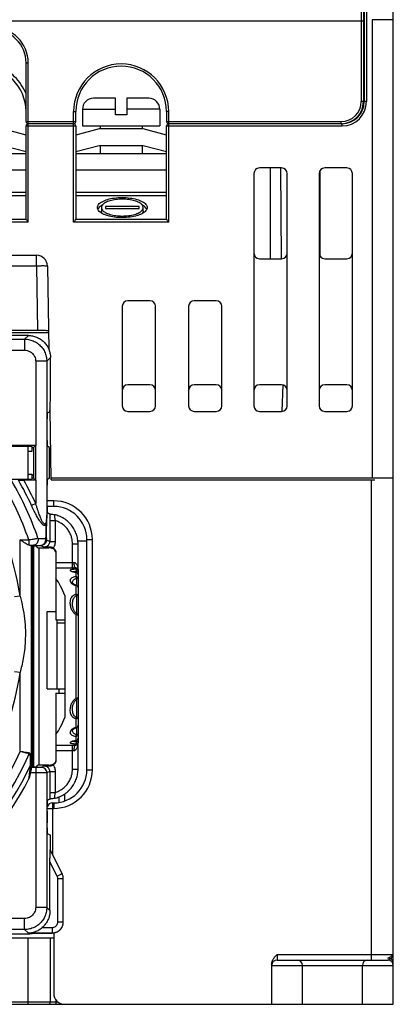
# Model space of a CAD drawing. Header units: millimetres. Extents: x 0 to 420, y 0 to 594.
# Tile 7 of 25: x 129 to 163, y 177 to 266. Entities that reach past the tile are written whole.
import ezdxf

# ---------------------------------------------------------------- set-up
doc = ezdxf.new("R2010")
doc.units = ezdxf.units.MM

msp = doc.modelspace()

# ---------------------------------------------------------------- linework, layer by layer
at = {"color": 7, "linetype": 'Continuous'}
for p, q in [((163.256, 176.935), (163.256, 312.036)), ((160.356, 267.835), (160.356, 258.335)), ((160.556, 267.635), (160.556, 258.335)), ((160.629, 267.635), (160.629, 258.335)), ((160.829, 267.835), (160.829, 258.335)), ((65.956, 265.635), (160.556, 265.635)), ((161.356, 265.735), (161.356, 224.335)), ((163.256, 265.735), (161.356, 265.735)), ((160.656, 264.435), (160.556, 264.435)), ((130.056, 256.535), (130.056, 261.835)), ((130.056, 261.835), (130.256, 261.835)), ((130.256, 247.44), (130.256, 261.835)), ((160.629, 262.435), (160.556, 262.435)), ((160.629, 262.237), (160.556, 262.237)), ((138.156, 258.635), (136.156, 258.635)), ((138.156, 257.135), (138.156, 258.635)), ((139.156, 258.635), (139.156, 257.135)), ((141.155, 258.635), (139.156, 258.635)), ((160.556, 258.335), (160.356, 258.335)), ((160.829, 258.335), (160.629, 258.335)), ((134.356, 247.44), (134.356, 257.435)), ((134.356, 257.435), (134.556, 257.435)), ((134.556, 256.535), (134.556, 257.435)), ((135.156, 257.635), (135.156, 256.135)), ((135.156, 257.635), (138.156, 257.635)), ((142.156, 257.635), (139.156, 257.635)), ((142.156, 257.635), (142.156, 256.135)), ((142.756, 257.435), (142.756, 256.535)), ((142.956, 257.435), (142.756, 257.435)), ((142.956, 247.44), (142.956, 257.435)), ((130.056, 256.535), (134.556, 256.535)), ((134.356, 256.335), (130.256, 256.335)), ((139.156, 257.135), (138.156, 257.135)), ((142.756, 256.535), (158.556, 256.535)), ((158.629, 256.335), (142.956, 256.335)), ((158.556, 256.335), (158.556, 256.535)), ((158.629, 256.135), (158.629, 256.335)), ((130.056, 255.309), (127.956, 255.872)), ((130.056, 247.714), (130.056, 256.135)), ((130.056, 256.135), (134.556, 256.135)), ((134.556, 256.135), (134.556, 247.714)), ((136.656, 255.872), (134.556, 255.309)), ((135.156, 256.135), (142.155, 256.135)), ((140.656, 255.872), (136.656, 255.872)), ((136.756, 256.135), (136.756, 255.872)), ((140.556, 256.135), (140.556, 255.872)), ((142.756, 255.309), (140.656, 255.872)), ((142.756, 256.135), (158.629, 256.135)), ((142.756, 247.714), (142.756, 256.135)), ((121.856, 253.635), (130.056, 253.635)), ((127.956, 254.372), (130.056, 253.809)), ((134.556, 253.809), (136.656, 254.372)), ((134.556, 253.635), (142.756, 253.635)), ((136.656, 254.372), (140.656, 254.372)), ((136.756, 254.372), (136.756, 253.635)), ((140.556, 254.372), (140.556, 253.635)), ((140.656, 254.372), (142.756, 253.809)), ((130.056, 252.135), (121.856, 252.135)), ((142.756, 252.135), (134.556, 252.135)), ((150.656, 251.835), (150.656, 230.835)), ((153.156, 252.335), (151.156, 252.335)), ((152.156, 244.135), (152.156, 252.335)), ((153.149, 244.135), (153.078, 252.335)), ((153.656, 230.835), (153.656, 251.835)), ((156.556, 251.835), (156.556, 230.835)), ((156.656, 244.339), (156.656, 252.132)), ((159.056, 252.335), (157.056, 252.335)), ((159.556, 230.835), (159.556, 251.835)), ((121.856, 250.135), (130.056, 250.135)), ((134.556, 250.135), (142.756, 250.135)), ((121.856, 249.854), (130.056, 249.854)), ((134.556, 249.854), (142.756, 249.854)), ((136.866, 248.757), (136.866, 248.429)), ((140.286, 248.85), (137.226, 248.85)), ((137.226, 248.85), (137.226, 248.668)), ((137.226, 248.668), (140.286, 248.668)), ((140.286, 248.668), (140.286, 248.85)), ((140.646, 248.429), (140.646, 248.757)), ((130.256, 247.44), (121.656, 247.44)), ((121.854, 247.714), (130.057, 247.714)), ((130.056, 247.721), (130.056, 247.723)), ((130.056, 247.719), (130.056, 247.721)), ((130.056, 247.716), (130.056, 247.719)), ((130.057, 247.714), (130.056, 247.716)), ((142.956, 247.44), (134.356, 247.44)), ((134.555, 247.716), (134.554, 247.714)), ((134.554, 247.714), (142.757, 247.714)), ((134.556, 247.723), (134.555, 247.721)), ((134.555, 247.721), (134.555, 247.719)), ((134.555, 247.719), (134.555, 247.716)), ((142.756, 247.721), (142.756, 247.723)), ((142.756, 247.719), (142.756, 247.721)), ((142.756, 247.716), (142.756, 247.719)), ((142.757, 247.714), (142.756, 247.716)), ((79.512, 244.452), (131, 244.452)), ((131, 243.469), (131, 244.452)), ((151.156, 244.135), (153.156, 244.135)), ((157.056, 244.135), (159.056, 244.135)), ((131, 243.469), (111.398, 243.469)), ((131, 243.469), (131.101, 237.636)), ((131.999, 243.469), (132.131, 235.907)), ((141.256, 240.335), (139.256, 240.335)), ((147.256, 240.335), (145.256, 240.335)), ((138.756, 239.835), (138.756, 230.835)), ((141.756, 230.835), (141.756, 239.835)), ((144.756, 239.835), (144.756, 230.835)), ((147.756, 230.835), (147.756, 239.835)), ((131.101, 237.636), (110.936, 237.636)), ((110.456, 237.452), (132.104, 237.452)), ((116.026, 236.861), (129.933, 236.861)), ((130.266, 237.194), (124.256, 237.194)), ((129.933, 236.861), (130.266, 237.194)), ((129.933, 236.861), (129.933, 235.862)), ((117.077, 235.862), (129.933, 235.862)), ((131.932, 234.862), (132.265, 235.195)), ((132.265, 232.293), (132.265, 235.195)), ((131.932, 234.862), (130.933, 234.862)), ((130.933, 234.862), (130.933, 227.254)), ((131.932, 234.862), (131.932, 220.955)), ((141.256, 232.735), (139.256, 232.735)), ((147.256, 232.735), (145.256, 232.735)), ((153.156, 232.735), (151.156, 232.735)), ((153.222, 230.333), (153.306, 232.73)), ((159.056, 232.735), (157.056, 232.735)), ((132.337, 224.152), (132.226, 230.497)), ((132.196, 230.293), (132.013, 230.202)), ((139.256, 230.335), (141.256, 230.335)), ((145.256, 230.335), (147.256, 230.335)), ((151.156, 230.335), (153.156, 230.335)), ((157.056, 230.335), (159.056, 230.335)), ((131.979, 228.167), (131.979, 229.202)), ((130.933, 227.254), (128.285, 227.254)), ((128.355, 227.184), (130.359, 227.184)), ((130.256, 224.184), (130.256, 227.184)), ((130.559, 227.178), (130.613, 227.069)), ((130.613, 227.069), (130.74, 227.069)), ((130.613, 226.742), (130.613, 227.069)), ((130.74, 227.069), (130.925, 227.254)), ((130.74, 227.069), (130.74, 224.3)), ((130.925, 227.254), (130.925, 224.115)), ((132.188, 227.08), (132.013, 227.167)), ((132.188, 224.289), (132.188, 227.08)), ((130.256, 226.742), (130.613, 226.742)), ((130.613, 224.627), (130.256, 224.627)), ((130.559, 224.191), (130.613, 224.3)), ((130.611, 224.627), (130.582, 224.371)), ((130.582, 224.367), (130.582, 224.371)), ((130.613, 224.3), (130.613, 224.627)), ((130.74, 224.3), (130.613, 224.3)), ((130.74, 224.3), (130.925, 224.115)), ((132.188, 224.289), (132.013, 224.202)), ((132.337, 224.335), (163.256, 224.335)), ((163.256, 176.935), (163.256, 224.335)), ((130.359, 224.184), (128.655, 224.184)), ((130.933, 224.115), (129.852, 224.115)), ((130.933, 224.115), (130.933, 222.006)), ((132.337, 224.152), (161.572, 224.152)), ((161.256, 224.152), (161.256, 180.752)), ((163.256, 176.752), (163.256, 224.152)), ((131.979, 222.167), (131.979, 223.202)), ((130.933, 222.006), (130.555, 221.832)), ((132.556, 222.252), (131.979, 222.252)), ((132.556, 221.752), (131.982, 221.752)), ((132.556, 221.752), (132.556, 222.252)), ((132.056, 221.146), (132.013, 221.167)), ((132.196, 220.464), (132.695, 220.464)), ((132.196, 220.464), (132.196, 218.571)), ((132.695, 220.464), (132.695, 218.571)), ((129.512, 218.737), (130.3, 218.737)), ((129.512, 213.632), (129.512, 218.737)), ((130.3, 218.737), (130.3, 218.25)), ((130.512, 218.228), (130.556, 218.184)), ((130.512, 218.228), (130.512, 199.054)), ((130.556, 218.184), (130.759, 218.184)), ((130.556, 198.184), (130.556, 218.184)), ((130.672, 198.185), (130.666, 218.185)), ((130.726, 218.184), (130.726, 198.184)), ((131.122, 218.018), (130.959, 218.181)), ((131.226, 218.018), (131.226, 198.351)), ((131.404, 218.217), (131.695, 218.071)), ((131.903, 218.717), (132.196, 218.571)), ((132.196, 218.571), (132.695, 218.571)), ((132.256, 218.063), (132.256, 218.005)), ((134.256, 218.358), (134.756, 218.358)), ((134.256, 216.184), (134.256, 218.358)), ((134.734, 218.652), (135.556, 218.652)), ((134.756, 215.984), (134.756, 218.358)), ((135.556, 218.752), (136.056, 218.752)), ((135.556, 197.952), (135.556, 218.752)), ((136.056, 197.952), (136.056, 218.752)), ((132.285, 218.001), (132.122, 218.001)), ((132.315, 218.001), (132.285, 218.001)), ((132.756, 217.562), (132.756, 211.484)), ((132.756, 216.684), (134.406, 216.684)), ((132.756, 216.184), (134.556, 216.184)), ((134.556, 216.18), (134.556, 216.1)), ((134.556, 215.773), (134.556, 215.419)), ((134.756, 215.902), (134.613, 215.902)), ((134.613, 215.902), (134.613, 215.782)), ((134.756, 215.98), (134.756, 200.389)), ((134.256, 214.881), (134.256, 214.882)), ((134.556, 214.592), (134.556, 213.827)), ((134.756, 215.238), (134.613, 215.238)), ((134.613, 215.238), (134.613, 214.627)), ((129.512, 213.632), (129.017, 213.562)), ((133.556, 213.707), (133.556, 202.662)), ((134.756, 213.686), (134.613, 213.686)), ((134.613, 213.686), (134.613, 212.078)), ((134.256, 212.916), (134.256, 212.918)), ((131.956, 212.252), (132.756, 212.252)), ((131.956, 205.252), (131.956, 212.252)), ((134.556, 211.971), (134.556, 204.398)), ((134.653, 212.052), (134.653, 212.051)), ((132.756, 211.484), (133.556, 211.484)), ((132.856, 211.484), (132.856, 205.261)), ((133.556, 211.184), (132.856, 211.184)), ((129.512, 206.737), (129.017, 206.807)), ((129.512, 199.6), (129.512, 206.737)), ((131.956, 205.252), (133.556, 205.252)), ((132.756, 204.884), (133.556, 204.884)), ((132.756, 204.884), (132.756, 198.807)), ((133.056, 204.884), (133.056, 205.252)), ((134.613, 204.291), (134.613, 202.683)), ((134.256, 203.451), (134.256, 203.454)), ((134.556, 202.542), (134.556, 201.778)), ((134.756, 202.683), (134.613, 202.683)), ((134.256, 201.487), (134.256, 201.488)), ((134.613, 201.742), (134.613, 201.131)), ((134.756, 201.131), (134.613, 201.131)), ((134.556, 200.95), (134.556, 200.596)), ((134.556, 200.269), (134.556, 200.189)), ((134.575, 200.587), (134.575, 200.587)), ((134.613, 200.587), (134.613, 200.467)), ((134.756, 200.467), (134.613, 200.467)), ((134.756, 198.011), (134.756, 200.384)), ((132.756, 200.184), (134.556, 200.184)), ((132.756, 199.684), (134.406, 199.684)), ((134.256, 198.011), (134.256, 200.184)), ((130.933, 197.658), (130.451, 197.658)), ((130.529, 198.158), (130.556, 198.184)), ((130.933, 198.158), (130.529, 198.158)), ((130.556, 198.184), (130.759, 198.184)), ((130.933, 198.158), (130.933, 185.507)), ((130.959, 198.188), (131.122, 198.351)), ((131.695, 198.298), (131.432, 198.167)), ((132.196, 197.798), (131.932, 197.667)), ((131.932, 197.667), (131.932, 185.507)), ((132.122, 198.368), (132.285, 198.368)), ((132.196, 197.798), (132.695, 197.798)), ((132.196, 197.798), (132.196, 195.905)), ((132.256, 198.306), (132.256, 198.364)), ((132.285, 198.368), (132.315, 198.368)), ((132.695, 197.798), (132.695, 195.905)), ((134.256, 198.011), (134.756, 198.011)), ((135.556, 197.952), (136.056, 197.952)), ((132.196, 195.905), (132.695, 195.905)), ((133.556, 195.123), (133.556, 195.769)), ((132.056, 195.223), (132.013, 195.202)), ((132.456, 194.952), (132.556, 194.952)), ((132.456, 194.952), (132.456, 190.292)), ((132.556, 194.952), (132.556, 194.452)), ((133.056, 194.994), (133.056, 195.503)), ((131.979, 194.202), (131.979, 193.167)), ((131.98, 194.452), (132.556, 194.452)), ((132.013, 192.167), (132.265, 192.041)), ((132.265, 190.673), (132.265, 192.041)), ((133.319, 188.565), (132.241, 190.72)), ((132.872, 188.341), (132.223, 189.638)), ((132.223, 185.216), (132.223, 189.638)), ((132.872, 188.341), (133.319, 188.565)), ((132.925, 188.118), (133.425, 188.118)), ((132.925, 184.2), (132.925, 188.118)), ((133.425, 184.2), (133.425, 188.118)), ((131.932, 185.507), (130.933, 185.507)), ((131.932, 185.507), (132.223, 185.216)), ((129.933, 184.507), (122.325, 184.507)), ((129.933, 183.508), (129.933, 184.507)), ((132.925, 184.2), (133.425, 184.2)), ((129.933, 183.508), (116.026, 183.508)), ((130.241, 183.2), (129.933, 183.508)), ((131.527, 183.7), (132.424, 183.7)), ((132.424, 183.7), (132.424, 183.2)), ((133.319, 183.753), (133.307, 183.729)), ((77.956, 182.752), (132.556, 182.752)), ((130.377, 183.105), (127.399, 183.105)), ((130.241, 183.2), (132.424, 183.2)), ((130.256, 176.752), (130.256, 182.752)), ((130.377, 183.105), (130.412, 183.175)), ((130.412, 183.175), (132.412, 183.175)), ((132.256, 176.952), (132.256, 182.752)), ((132.424, 183.2), (132.412, 183.175)), ((132.556, 183.252), (132.556, 183.21)), ((132.556, 183.175), (132.556, 177.752)), ((152.756, 181.252), (163.256, 181.252)), ((152.756, 181.252), (152.756, 180.752)), ((152.756, 180.752), (162.756, 180.752)), ((152.256, 180.386), (152.256, 176.752)), ((152.256, 180.252), (163.256, 180.252)), ((155.056, 176.752), (155.056, 180.252)), ((160.456, 176.752), (160.456, 180.252)), ((132.756, 177.154), (132.756, 176.752)), ((76.956, 176.752), (133.556, 176.752)), ((132.957, 176.952), (120.656, 176.952)), ((133.556, 176.752), (163.256, 176.752))]:
    msp.add_line(p, q, dxfattribs=at)
for centre, radius, start, end in [((127.056, 261.835), 3.2, 0, 90), ((127.056, 261.835), 3, 0, 90), ((138.656, 257.435), 4.3, 0, 180), ((125.956, 257.435), 4.1, 0, 180), ((138.656, 257.435), 4.1, 0, 180), ((136.156, 257.635), 1, 90, 180), ((141.156, 257.635), 1, 0, 90), ((158.556, 258.335), 1.8, 270, 0), ((158.556, 258.335), 2, 270, 0), ((158.629, 258.335), 2.2, 270, 0), ((158.629, 258.335), 2, 270, 0), ((130.256, 256.535), 0.2, 180, 270), ((130.256, 256.135), 0.2, 90, 180), ((134.356, 256.535), 0.2, 270, 0), ((134.356, 256.135), 0.2, 0, 90), ((142.956, 256.535), 0.2, 180, 270), ((142.956, 256.135), 0.2, 90, 180), ((151.156, 251.835), 0.5, 90, 180), ((153.156, 251.835), 0.5, 0, 90), ((157.056, 251.835), 0.5, 90, 180), ((159.056, 251.835), 0.5, 0, 90), ((131, 243.452), 1, 1, 90), ((151.156, 244.635), 0.5, 180, 270), ((153.156, 244.635), 0.5, 270, 0), ((157.056, 244.635), 0.5, 180, 270), ((159.056, 244.635), 0.5, 270, 0), ((139.256, 239.835), 0.5, 90, 180), ((141.256, 239.835), 0.5, 0, 90), ((145.256, 239.835), 0.5, 90, 180), ((147.256, 239.835), 0.5, 0, 90), ((139.256, 232.235), 0.5, 90, 180), ((141.256, 232.235), 0.5, 0, 90), ((145.256, 232.235), 0.5, 90, 180), ((147.256, 232.235), 0.5, 0, 90), ((151.156, 232.235), 0.5, 90, 180), ((153.156, 232.235), 0.5, 0, 90), ((157.056, 232.235), 0.5, 90, 180), ((159.056, 232.235), 0.5, 0, 90), ((139.256, 230.835), 0.5, 180, 270), ((141.256, 230.835), 0.5, 270, 0), ((145.256, 230.835), 0.5, 180, 270), ((147.256, 230.835), 0.5, 270, 0), ((151.156, 230.835), 0.5, 180, 270), ((153.156, 230.835), 0.5, 270, 0), ((157.056, 230.835), 0.5, 180, 270), ((159.056, 230.835), 0.5, 270, 0), ((105.256, 210.184), 26.465, 18.8543, 31.62879), ((105.256, 210.184), 27.297, 18.54302, 30.59535), ((105.256, 210.184), 27.852, 24.72053, 29.99192), ((105.256, 210.184), 28.268, 24.72053, 29.52526), ((132.556, 218.752), 3.5, 0, 90), ((132.556, 218.752), 3, 0, 90), ((105.256, 210.184), 24.5, 8.08953, 26.98576), ((134.556, 215.984), 0.2, 0, 90), ((105.256, 210.184), 24.5, 308.01379, 351.91047), ((134.556, 200.384), 0.2, 270, 0), ((105.256, 210.184), 26.465, 301.85881, 336.42591), ((105.256, 210.184), 27.297, 304.51013, 336.72126), ((105.256, 210.184), 27.852, 306.03501, 334.86244), ((132.556, 197.952), 3, 270, 0), ((132.556, 197.952), 3.5, 270, 0), ((105.256, 210.184), 28.268, 306.72427, 332.47758), ((132.456, 194.452), 0.5, 90, 162.22029), ((152.756, 180.252), 0.5, 90, 180), ((154.556, 180.252), 0.5, 0, 90), ((160.956, 180.252), 0.5, 90, 180), ((162.756, 180.435), 0.5, 0, 90), ((162.756, 180.252), 0.5, 0, 90), ((133.556, 177.752), 1, 180, 270), ((132.056, 176.952), 0.2, 270, 0)]:
    msp.add_arc(centre, radius, start, end, dxfattribs=at)
for points, start_tangent, end_tangent in [([(130.056, 259.026), (129.624, 259.859), (129.028, 260.579), (128.295, 261.156), (127.457, 261.566), (126.549, 261.79), (125.614, 261.817), (124.694, 261.645), (123.833, 261.284), (123.068, 260.75), (122.433, 260.066), (121.954, 259.26), (121.657, 258.368), (121.556, 257.43)], (-0.362893, 0.931831), (-0.000217, -1)), ([(136.506, 248.757), (136.613, 249.035), (136.93, 249.288), (137.424, 249.489), (138.042, 249.619), (138.744, 249.666), (139.456, 249.62), (140.086, 249.49), (140.581, 249.288), (140.898, 249.035), (141.006, 248.757)], (0, 1), (0, -1)), ([(140.646, 248.757), (140.554, 248.991), (140.288, 249.203), (139.87, 249.373), (139.344, 249.482), (138.757, 249.52), (138.173, 249.483), (137.644, 249.374), (137.226, 249.205), (136.957, 248.992), (136.866, 248.757)], (0, 1), (0, -1)), ([(136.746, 248.346), (136.613, 248.479), (136.506, 248.757)], (-0.781601, 0.623779), (0, 1)), ([(136.749, 248.842), (136.615, 248.709), (136.544, 248.594)], (-0.783773, -0.621047), (-0.417039, -0.908888)), ([(136.929, 248.226), (136.746, 248.346)], (-0.876163, 0.482014), (-0.781601, 0.623779)), ([(136.942, 248.967), (136.933, 248.962), (136.749, 248.842)], (-0.879788, -0.475367), (-0.783773, -0.621047)), ([(136.866, 248.757), (136.957, 248.523), (137.068, 248.411)], (0, -1), (0.782333, -0.622861)), ([(136.942, 248.215), (136.866, 248.429)], (-0.574488, 0.818513), (0, 1)), ([(137.068, 248.411), (137.223, 248.31), (137.641, 248.141), (138.168, 248.031), (138.754, 247.994), (139.338, 248.031), (139.867, 248.14), (140.285, 248.308), (140.554, 248.522), (140.621, 248.637)], (0.782333, -0.622861), (0.371577, 0.928402)), ([(140.646, 248.429), (140.569, 248.215)], (0, -1), (-0.574378, -0.81859)), ([(140.763, 248.842), (140.578, 248.962)], (-0.783773, 0.621047), (-0.877485, 0.479605)), ([(141.006, 248.757), (140.898, 248.479), (140.582, 248.226)], (0, -1), (-0.876008, -0.482296)), ([(140.621, 248.637), (140.646, 248.757)], (0.371577, 0.928402), (0, 1)), ([(140.967, 248.594), (140.896, 248.709), (140.763, 248.842)], (-0.417032, 0.908892), (-0.783773, 0.621047)), ([(130.256, 247.44), (130.183, 247.529), (130.124, 247.605), (130.079, 247.669), (130.057, 247.714)], (-0.632456, 0.774597), (-0.234271, 0.972171)), ([(134.554, 247.714), (134.532, 247.669), (134.488, 247.605), (134.428, 247.528), (134.356, 247.44)], (-0.234271, -0.972171), (-0.632456, -0.774597)), ([(137.157, 248.118), (136.929, 248.226)], (-0.925305, 0.379223), (-0.876163, 0.482014)), ([(140.355, 248.118), (140.09, 248.025), (139.472, 247.896), (138.767, 247.848), (138.051, 247.894), (137.423, 248.025), (137.157, 248.118)], (-0.925228, -0.379412), (-0.925305, 0.379223)), ([(140.582, 248.226), (140.355, 248.118)], (-0.876008, -0.482296), (-0.925228, -0.379412)), ([(142.956, 247.44), (142.883, 247.529), (142.824, 247.605), (142.779, 247.669), (142.757, 247.714)], (-0.632456, 0.774597), (-0.234271, 0.972171)), ([(131.999, 243.469), (131.923, 243.475), (131.706, 243.477), (131.382, 243.475), (131, 243.469)], (-0.017452, 0.999848), (-0.999848, -0.017447)), ([(132.102, 237.619), (132.052, 237.624), (131.91, 237.629), (131.69, 237.633), (131.411, 237.635), (131.101, 237.636)], (-0.017452, 0.999848), (-1, 0)), ([(129.933, 236.861), (130.378, 236.811), (130.8, 236.663), (131.179, 236.425), (131.496, 236.108), (131.734, 235.729), (131.882, 235.307), (131.932, 234.862)], (1, -0.000711), (0.000716, -1)), ([(130.266, 237.194), (130.639, 237.159), (131.018, 237.047), (131.363, 236.867), (131.663, 236.625), (131.913, 236.329), (132.103, 235.985), (132.134, 235.908)], (1, 0), (0.356456, -0.934312)), ([(129.933, 235.862), (130.155, 235.837), (130.366, 235.763), (130.556, 235.644), (130.715, 235.485), (130.834, 235.295), (130.908, 235.084), (130.933, 234.862)], (1, -0.000218), (0.00023, -1)), ([(132.134, 235.908), (132.223, 235.603), (132.265, 235.195)], (0.356456, -0.934312), (0, -1)), ([(132.196, 230.293), (132.212, 230.349), (132.226, 230.502), (132.239, 230.744), (132.25, 231.056), (132.258, 231.435), (132.263, 231.858), (132.265, 232.293)], (0.894482, 0.447105), (0, 1)), ([(131.979, 229.202), (131.98, 229.455), (131.983, 229.697), (131.989, 229.903), (131.996, 230.062), (132.004, 230.165), (132.013, 230.202)], (0, 1), (0.894482, 0.447105)), ([(132.013, 227.167), (132.004, 227.204), (131.996, 227.307), (131.989, 227.467), (131.983, 227.672), (131.98, 227.914), (131.979, 228.167)], (-0.894482, 0.447105), (0, 1)), ([(130.359, 227.184), (130.434, 227.184), (130.499, 227.183), (130.543, 227.18), (130.559, 227.178)], (1, 0), (0.447105, -0.894482)), ([(130.341, 224.624), (130.271, 224.598)], (-0.930212, -0.367023), (-0.943369, -0.331746)), ([(130.581, 224.367), (130.581, 224.3)], (-0.00061, -1), (-0.00061, -1)), ([(130.581, 224.3), (130.581, 224.236)], (-0.00061, -1), (-0.00061, -1)), ([(130.582, 224.371), (130.582, 224.3)], (-0.00061, -1), (-0.00061, -1)), ([(130.582, 224.3), (130.582, 224.236)], (-0.00061, -1), (-0.00061, -1)), ([(129.378, 224.107), (129.498, 224.111), (129.662, 224.114), (129.852, 224.115)], (0.998917, 0.046536), (1, 0)), ([(130.559, 224.191), (130.543, 224.189), (130.499, 224.186), (130.434, 224.185), (130.359, 224.184)], (-0.447105, -0.894482), (-1, 0)), ([(131.979, 223.202), (131.98, 223.455), (131.983, 223.697), (131.989, 223.903), (131.996, 224.062), (132.004, 224.165), (132.013, 224.202)], (0, 1), (0.894482, 0.447105)), ([(131.85, 220.039), (131.819, 220.022), (131.75, 220.012), (131.671, 220.036), (131.585, 220.093), (131.496, 220.178), (131.405, 220.286), (131.311, 220.414), (131.215, 220.561), (131.116, 220.725), (131.014, 220.907), (130.908, 221.107), (130.796, 221.327), (130.678, 221.568), (130.555, 221.832)], (-0.814557, -0.580084), (-0.418182, 0.908363)), ([(131.932, 220.955), (131.927, 220.774), (131.916, 220.613), (131.9, 220.472), (131.877, 220.351), (131.847, 220.255), (131.81, 220.189), (131.765, 220.158), (131.714, 220.163), (131.655, 220.207), (131.593, 220.285), (131.53, 220.39), (131.465, 220.52), (131.397, 220.67), (131.328, 220.84), (131.257, 221.029), (131.182, 221.239), (131.103, 221.47), (131.02, 221.726), (130.933, 222.006)], (-0.013539, -0.999908), (-0.293413, 0.955986)), ([(132.013, 221.167), (132.004, 221.204), (131.996, 221.307), (131.989, 221.467), (131.983, 221.672), (131.98, 221.914), (131.979, 222.167)], (-0.894482, 0.447105), (0, 1)), ([(131.879, 220.064), (131.887, 220.124), (131.895, 220.191), (131.903, 220.268), (131.91, 220.356), (131.917, 220.453), (131.922, 220.561), (131.927, 220.679), (131.93, 220.81), (131.932, 220.955)], (0.14127, 0.989971), (0.010078, 0.999949)), ([(131.926, 220.24), (131.927, 220.335), (131.928, 220.438), (131.929, 220.55), (131.93, 220.673), (131.931, 220.807), (131.932, 220.955)], (0.0117, 0.999932), (0.006243, 0.999981)), ([(132.056, 221.146), (132.105, 221.121), (132.153, 221.095), (132.202, 221.069)], (0.894482, -0.447105), (0.874613, -0.484821)), ([(132.202, 221.069), (132.199, 220.879), (132.196, 220.674), (132.196, 220.464)], (-0.024854, -0.999691), (-0.000078, -1)), ([(132.202, 221.069), (132.235, 221.063), (132.32, 221.053), (132.453, 221.033), (132.625, 220.998)], (0.875283, -0.483612), (0.973684, -0.2279)), ([(132.625, 220.998), (132.62, 220.983), (132.62, 220.934), (132.626, 220.851), (132.641, 220.737), (132.664, 220.605), (132.695, 220.464)], (-0.894672, 0.446724), (0.248228, -0.968702)), ([(134.756, 218.358), (134.732, 218.711), (134.646, 219.12), (134.476, 219.554), (134.216, 219.977), (133.875, 220.353), (133.474, 220.656), (133.046, 220.87), (132.625, 220.998)], (0.000002, 1), (-0.977469, 0.211077)), ([(131.879, 220.064), (131.85, 220.039)], (-0.689458, -0.724325), (-0.814557, -0.580084)), ([(131.86, 218.902), (131.869, 219.477), (131.878, 220.007)], (0.015321, 0.999883), (0.017078, 0.999854)), ([(131.878, 220.007), (131.879, 220.064)], (0.017078, 0.999854), (0.017165, 0.999853)), ([(131.879, 220.064), (131.902, 220.046), (131.917, 220.027), (131.923, 220.006)], (0.851859, -0.523772), (0.063449, -0.997985)), ([(131.902, 218.85), (131.912, 219.423), (131.923, 220.006)], (0.017162, 0.999853), (0.019161, 0.999816)), ([(131.923, 220.006), (131.924, 220.077), (131.925, 220.115)], (0.019162, 0.999816), (0.014838, 0.99989)), ([(131.925, 220.115), (131.925, 220.154), (131.926, 220.24)], (0.014838, 0.99989), (0.0117, 0.999932)), ([(134.256, 218.358), (134.239, 218.625), (134.179, 218.934), (134.06, 219.264), (133.878, 219.591), (133.635, 219.89), (133.343, 220.142), (133.022, 220.335), (132.695, 220.464)], (0.000004, 1), (-0.956728, 0.290985)), ([(131.799, 218.846), (131.82, 218.85), (131.84, 218.859), (131.854, 218.876), (131.86, 218.902)], (0.995836, 0.091166), (0.015209, 0.999884)), ([(131.86, 218.902), (131.877, 218.89), (131.89, 218.877), (131.898, 218.864), (131.902, 218.85)], (0.86364, -0.50411), (0.070777, -0.997492)), ([(130.3, 218.25), (130.156, 218.313), (129.975, 218.42), (129.76, 218.563), (129.512, 218.737)], (-0.957072, 0.289849), (-0.816497, 0.57735)), ([(130.3, 218.737), (130.504, 218.769), (130.699, 218.8), (130.874, 218.827), (131.021, 218.849), (131.135, 218.865)], (0.987269, 0.159058), (0.990075, 0.140541)), ([(130.376, 218.237), (130.34, 218.241), (130.3, 218.25)], (-0.999552, 0.029929), (-0.957053, 0.289913)), ([(130.376, 218.237), (130.488, 218.236), (130.59, 218.236), (130.676, 218.234), (130.741, 218.233)], (0.999997, -0.002378), (0.999697, -0.024614)), ([(130.376, 218.237), (130.476, 218.233), (130.512, 218.228)], (0.999552, -0.029929), (0.707107, -0.707107)), ([(131.135, 218.865), (131.146, 218.684), (131.104, 218.509), (131.013, 218.364), (130.887, 218.268), (130.741, 218.233)], (0.210798, -0.97753), (-0.999923, -0.012371)), ([(130.741, 218.233), (131.071, 218.225), (131.404, 218.217)], (0.999697, -0.024611), (0.999695, -0.024683)), ([(130.759, 218.184), (130.834, 218.184), (130.899, 218.184), (130.943, 218.182), (130.959, 218.181)], (1, 0), (0.707107, -0.707107)), ([(131.122, 218.018), (131.159, 218.014), (131.262, 218.01), (131.421, 218.006), (131.627, 218.004), (131.868, 218.002), (132.122, 218.001)], (0.707107, -0.707107), (1, 0)), ([(131.135, 218.865), (131.466, 218.856), (131.799, 218.846)], (0.999563, -0.029565), (0.999567, -0.02943)), ([(131.799, 218.846), (131.809, 218.665), (131.766, 218.491), (131.675, 218.347), (131.549, 218.251), (131.404, 218.217)], (0.205489, -0.97866), (-0.999924, -0.012335)), ([(131.903, 218.717), (131.879, 218.562), (131.807, 218.422), (131.695, 218.311), (131.555, 218.24), (131.404, 218.217)], (-0.000609, -1), (-1, -0.000609)), ([(132.196, 218.571), (132.179, 218.444), (132.13, 218.323), (132.051, 218.219), (131.948, 218.139), (131.826, 218.088), (131.695, 218.071)], (0.000595, -1), (-1, 0.000516)), ([(132.256, 218.063), (132.148, 218.064), (132.048, 218.065), (131.955, 218.067), (131.865, 218.068), (131.779, 218.069), (131.695, 218.071)], (-0.999973, 0.007289), (-0.999851, 0.017284)), ([(131.799, 218.846), (131.821, 218.77), (131.848, 218.708), (131.875, 218.676), (131.895, 218.679), (131.903, 218.717)], (0.371085, -0.928599), (0.052129, 0.99864)), ([(131.903, 218.717), (131.902, 218.746), (131.902, 218.85)], (-0.031006, 0.999519), (0.017177, 0.999852)), ([(132.511, 217.992), (132.381, 218.047), (132.256, 218.063)], (-0.859515, 0.51111), (-0.999973, 0.007289)), ([(132.695, 218.571), (132.675, 218.368), (132.613, 218.173), (132.511, 217.992)], (-0.000014, -1), (-0.578901, -0.815398)), ([(132.346, 217.996), (132.256, 218.005)], (-0.983382, 0.18155), (-1, 0)), ([(132.257, 218.003), (132.256, 218.005)], (-0.977056, 0.212982), (0.001656, 0.999999)), ([(132.285, 218.001), (132.263, 218.003), (132.257, 218.003)], (-0.998303, 0.058239), (-0.977056, 0.212982)), ([(132.315, 218), (132.311, 218.001), (132.322, 218), (132.337, 217.998)], (-0.998434, 0.055938), (0.989197, -0.146595)), ([(132.337, 217.998), (132.357, 217.994)], (0.989197, -0.146595), (0.97617, -0.217008)), ([(132.447, 217.967), (132.346, 217.996)], (-0.924106, 0.382136), (-0.983382, 0.18155)), ([(132.357, 217.994), (132.382, 217.988)], (0.97617, -0.217008), (0.968831, -0.247721)), ([(132.382, 217.988), (132.409, 217.98), (132.437, 217.971)], (0.968831, -0.247721), (0.932015, -0.362421)), ([(132.437, 217.971), (132.466, 217.958), (132.525, 217.926), (132.582, 217.883), (132.634, 217.832), (132.678, 217.772), (132.714, 217.704), (132.74, 217.629), (132.754, 217.546)], (0.932015, -0.362421), (0.082979, -0.996551)), ([(132.746, 217.602), (132.717, 217.696), (132.609, 217.858), (132.447, 217.967)], (-0.195245, 0.980755), (-0.924106, 0.382136)), ([(132.511, 217.992), (132.612, 217.913), (132.69, 217.81), (132.739, 217.691), (132.756, 217.562)], (0.859515, -0.51111), (0, -1)), ([(134.556, 216.184), (134.498, 216.223), (134.45, 216.331), (134.417, 216.493), (134.406, 216.684)], (-1, 0), (-0.00007, 1)), ([(134.406, 216.684), (134.474, 216.671), (134.538, 216.632), (134.597, 216.571), (134.647, 216.491), (134.688, 216.398), (134.719, 216.295), (134.74, 216.189), (134.752, 216.084), (134.755, 216.034)], (1, -0.000195), (0.035096, -0.999384)), ([(134.168, 214.804), (134.132, 214.847), (134.065, 214.979), (134.063, 215.112), (134.124, 215.228), (134.237, 215.318), (134.385, 215.381), (134.556, 215.419)], (-0.680634, 0.732624), (0.989807, 0.142413)), ([(134.228, 215.841), (134.119, 215.892), (134.063, 215.944), (134.063, 215.992), (134.119, 216.033), (134.226, 216.065), (134.376, 216.087), (134.556, 216.1)], (-0.939069, 0.343728), (0.999003, 0.044651)), ([(134.412, 216.182), (134.285, 216.184), (134.181, 216.184)], (-0.999879, 0.015532), (-1, -0.000197)), ([(134.396, 215.81), (134.291, 215.84), (134.231, 215.865), (134.219, 215.872)], (-0.972643, 0.232303), (-0.889195, 0.457528)), ([(134.379, 215.8), (134.228, 215.841)], (-0.979014, 0.203793), (-0.939069, 0.343728)), ([(134.3, 215.837), (134.377, 215.868)], (0.856739, 0.51575), (0.963428, 0.267969)), ([(134.377, 215.868), (134.485, 215.89), (134.613, 215.902)], (0.963428, 0.267969), (0.998137, 0.061018)), ([(134.556, 215.773), (134.379, 215.8)], (-0.994825, 0.101603), (-0.979014, 0.203793)), ([(134.542, 215.785), (134.396, 215.81)], (-0.993434, 0.114405), (-0.972643, 0.232303)), ([(134.556, 216.18), (134.412, 216.182)], (-0.999944, 0.010565), (-0.999879, 0.015532)), ([(134.575, 215.782), (134.542, 215.785)], (-0.99522, 0.097663), (-0.993434, 0.114405)), ([(134.556, 216.184), (134.57, 216.178)], (1, 0), (0.743172, -0.6691)), ([(134.756, 215.98), (134.729, 216.08), (134.656, 216.153), (134.556, 216.18)], (0, 1), (-1, 0)), ([(134.556, 216.1), (134.656, 216.074), (134.729, 216.001), (134.756, 215.902)], (1, 0), (0, -1)), ([(134.556, 216.1), (134.576, 216.078), (134.594, 216.033), (134.606, 215.971), (134.613, 215.902)], (0.876536, -0.481337), (0.029222, -0.999573)), ([(134.556, 215.773), (134.575, 215.78)], (0.704292, 0.709911), (0.999933, 0.0116)), ([(134.574, 215.772), (134.556, 215.773)], (-0.995983, 0.089544), (-1, 0)), ([(134.556, 215.419), (134.656, 215.395), (134.729, 215.329), (134.756, 215.238)], (1, 0), (0, -1)), ([(134.556, 215.419), (134.579, 215.376), (134.599, 215.312), (134.613, 215.238)], (0.569854, -0.821746), (0.116568, -0.993183)), ([(134.756, 215.583), (134.729, 215.678), (134.656, 215.747), (134.574, 215.772)], (0, 1), (-0.995983, 0.089544)), ([(134.575, 215.782), (134.611, 215.775)], (0.995083, -0.099046), (0.960515, -0.278227)), ([(134.611, 215.775), (134.645, 215.762), (134.703, 215.718), (134.742, 215.656), (134.756, 215.583)], (0.960515, -0.278227), (0, -1)), ([(134.755, 216.034), (134.756, 215.984)], (0.035096, -0.999384), (0.000007, -1)), ([(133.556, 213.707), (133.182, 214.543), (132.756, 215.231)], (-0.356609, 0.934254), (-0.596996, 0.802244)), ([(134.318, 214.685), (134.247, 214.732), (134.168, 214.804)], (-0.861269, 0.508149), (-0.680634, 0.732624)), ([(134.256, 214.882), (134.261, 214.939), (134.304, 215.052), (134.385, 215.14), (134.491, 215.202), (134.613, 215.238)], (0.00218, 0.999998), (0.981185, 0.193069)), ([(134.391, 214.712), (134.344, 214.747), (134.278, 214.819), (134.256, 214.873), (134.256, 214.882)], (-0.837548, 0.546364), (0.053042, 0.998592)), ([(134.394, 214.646), (134.318, 214.685)], (-0.91114, 0.412097), (-0.861269, 0.508149)), ([(134.508, 214.653), (134.446, 214.681), (134.391, 214.712)], (-0.93642, 0.35088), (-0.837548, 0.546364)), ([(134.556, 214.592), (134.394, 214.646)], (-0.974874, 0.222758), (-0.91114, 0.412097)), ([(134.599, 214.627), (134.576, 214.632), (134.508, 214.653)], (-0.975998, 0.21778), (-0.93642, 0.35088)), ([(134.556, 214.592), (134.585, 214.624), (134.599, 214.624)], (0.52811, 0.849176), (0.98244, -0.18658)), ([(134.595, 214.588), (134.556, 214.592)], (-0.987121, 0.159976), (-1, 0.000023)), ([(134.756, 214.431), (134.729, 214.511), (134.656, 214.57), (134.595, 214.588)], (0, 1), (-0.987121, 0.159976)), ([(134.599, 214.627), (134.641, 214.612)], (0.976042, -0.217582), (0.903392, -0.428816)), ([(129.512, 213.632), (129.751, 212.646), (129.92, 211.579), (129.994, 210.531), (129.984, 209.582), (129.914, 208.739), (129.803, 207.991), (129.665, 207.328), (129.512, 206.737)], (0.273513, -0.961868), (-0.273453, -0.961885)), ([(134.556, 211.971), (134.454, 212.045), (134.364, 212.14), (134.282, 212.254), (134.21, 212.385), (134.148, 212.532), (134.099, 212.696), (134.066, 212.876), (134.056, 213.074), (134.082, 213.284), (134.15, 213.477), (134.256, 213.635), (134.394, 213.753), (134.556, 213.827)], (-0.868679, 0.495375), (0.955843, 0.293878)), ([(134.256, 212.918), (134.256, 212.952), (134.274, 213.156), (134.323, 213.344), (134.399, 213.499), (134.498, 213.614), (134.613, 213.686)], (0.000271, 1), (0.922111, 0.386925)), ([(134.556, 213.827), (134.656, 213.808), (134.729, 213.757), (134.756, 213.686)], (1, 0), (0, -1)), ([(134.556, 213.827), (134.577, 213.787), (134.596, 213.738), (134.613, 213.686)], (0.506008, -0.862529), (0.266579, -0.963813)), ([(134.533, 212.151), (134.501, 212.188), (134.444, 212.271), (134.391, 212.364), (134.345, 212.469), (134.306, 212.583), (134.276, 212.705), (134.259, 212.831), (134.256, 212.918)], (-0.669368, 0.742931), (0.000306, 1)), ([(134.566, 212.117), (134.533, 212.151)], (-0.722882, 0.690971), (-0.669368, 0.742931)), ([(134.556, 211.971), (134.6, 212.025), (134.636, 212.051), (134.652, 212.05)], (0.581502, 0.813545), (0.935856, -0.352384)), ([(134.607, 211.968), (134.556, 211.971)], (-0.991564, 0.129617), (-1, 0.000062)), ([(134.638, 212.06), (134.566, 212.117)], (-0.849656, 0.527337), (-0.722882, 0.690971)), ([(134.756, 211.877), (134.729, 211.924), (134.656, 211.959), (134.607, 211.968)], (0, 1), (-0.991564, 0.129617)), ([(134.653, 212.052), (134.638, 212.06)], (-0.874758, 0.48456), (-0.849656, 0.527337)), ([(134.653, 212.052), (134.707, 212.007), (134.743, 211.946), (134.756, 211.877)], (0.874545, -0.484944), (0, -1)), ([(134.556, 202.542), (134.399, 202.613), (134.263, 202.727), (134.158, 202.877), (134.088, 203.061), (134.057, 203.274), (134.064, 203.484), (134.098, 203.67), (134.148, 203.836), (134.21, 203.985), (134.283, 204.116), (134.364, 204.23), (134.455, 204.324), (134.556, 204.398)], (-0.95579, 0.294051), (0.86866, 0.495408)), ([(134.256, 203.451), (134.262, 203.571), (134.285, 203.707), (134.322, 203.836), (134.368, 203.956), (134.422, 204.062), (134.483, 204.156), (134.515, 204.198)], (-0.000238, 1), (0.641953, 0.766744)), ([(134.515, 204.198), (134.55, 204.236), (134.626, 204.301)], (0.641953, 0.766744), (0.82814, 0.560521)), ([(134.556, 204.398), (134.636, 204.406)], (1, 0), (0.980028, 0.198857)), ([(134.556, 204.398), (134.599, 204.346), (134.635, 204.318), (134.652, 204.319)], (0.551031, -0.834485), (0.943152, 0.33236)), ([(134.626, 204.301), (134.653, 204.318)], (0.82814, 0.560521), (0.874412, 0.485184)), ([(134.636, 204.406), (134.656, 204.41), (134.729, 204.445), (134.748, 204.468)], (0.980028, 0.198857), (0.501017, 0.865438)), ([(134.756, 204.492), (134.739, 204.412), (134.692, 204.346), (134.652, 204.317)], (0, -1), (-0.874597, -0.48485)), ([(134.748, 204.468), (134.756, 204.492)], (0.501017, 0.865438), (0, 1)), ([(134.613, 202.683), (134.501, 202.753), (134.404, 202.863), (134.329, 203.009), (134.278, 203.189), (134.256, 203.397), (134.256, 203.451)], (-0.922062, 0.387043), (-0.000301, 1)), ([(132.756, 201.138), (133.182, 201.826), (133.556, 202.662)], (0.596996, 0.802244), (0.356609, 0.934254)), ([(134.756, 202.683), (134.729, 202.612), (134.656, 202.561), (134.556, 202.542)], (0, -1), (-1, 0)), ([(134.556, 202.542), (134.577, 202.582), (134.596, 202.631), (134.613, 202.683)], (0.506053, 0.862502), (0.266542, 0.963823)), ([(134.556, 200.95), (134.385, 200.988), (134.236, 201.051), (134.124, 201.141), (134.063, 201.257), (134.065, 201.39), (134.132, 201.522), (134.167, 201.565)], (-0.989807, 0.142414), (0.679598, 0.733584)), ([(134.167, 201.565), (134.247, 201.637), (134.317, 201.684)], (0.679598, 0.733584), (0.861155, 0.508342)), ([(134.256, 201.487), (134.256, 201.495), (134.278, 201.549), (134.342, 201.62), (134.388, 201.655)], (-0.053212, 0.998583), (0.833659, 0.552279)), ([(134.613, 201.131), (134.491, 201.167), (134.385, 201.229), (134.305, 201.317), (134.261, 201.43), (134.256, 201.487)], (-0.981185, 0.19307), (-0.002092, 0.999998)), ([(134.317, 201.684), (134.393, 201.723)], (0.861155, 0.508342), (0.910903, 0.41262)), ([(134.388, 201.655), (134.442, 201.686), (134.568, 201.735)], (0.833659, 0.552279), (0.964961, 0.262392)), ([(134.393, 201.723), (134.556, 201.778)], (0.910903, 0.41262), (0.974873, 0.222759)), ([(134.556, 201.777), (134.656, 201.799)], (1, 0), (0.908425, 0.418049)), ([(134.556, 201.777), (134.585, 201.745), (134.599, 201.745)], (0.474183, -0.880426), (0.982762, 0.184876)), ([(134.756, 201.131), (134.729, 201.04), (134.656, 200.974), (134.556, 200.95)], (0, -1), (-1, 0)), ([(134.556, 200.95), (134.579, 200.993), (134.599, 201.057), (134.613, 201.131)], (0.569854, 0.821746), (0.116568, 0.993183)), ([(134.568, 201.735), (134.599, 201.742)], (0.964961, 0.262392), (0.976032, 0.217629)), ([(134.756, 201.938), (134.738, 201.856), (134.692, 201.791), (134.623, 201.749), (134.599, 201.742)], (0, -1), (-0.97609, -0.217367)), ([(134.656, 201.799), (134.729, 201.858), (134.749, 201.896)], (0.908425, 0.418049), (0.319517, 0.94758)), ([(134.749, 201.896), (134.756, 201.938)], (0.319517, 0.94758), (0, 1)), ([(134.556, 200.269), (134.376, 200.282), (134.226, 200.304), (134.119, 200.336), (134.063, 200.377), (134.063, 200.425), (134.119, 200.478), (134.228, 200.528), (134.299, 200.55)], (-0.999003, 0.044652), (0.964276, 0.2649)), ([(134.224, 200.499), (134.231, 200.504), (134.289, 200.529), (134.336, 200.543)], (0.849019, 0.528362), (0.959989, 0.280037)), ([(134.299, 200.55), (134.379, 200.569)], (0.964276, 0.2649), (0.978994, 0.203888)), ([(134.377, 200.501), (134.3, 200.532)], (-0.963431, 0.267956), (-0.856818, 0.515618)), ([(134.336, 200.543), (134.392, 200.558)], (0.959989, 0.280037), (0.971771, 0.235924)), ([(134.428, 200.489), (134.377, 200.501)], (-0.980291, 0.197559), (-0.963431, 0.267956)), ([(134.379, 200.569), (134.556, 200.596)], (0.978994, 0.203888), (0.994825, 0.101603)), ([(134.392, 200.558), (134.459, 200.572)], (0.971771, 0.235924), (0.985296, 0.170856)), ([(134.406, 199.684), (134.477, 199.699), (134.543, 199.741), (134.602, 199.805), (134.653, 199.889), (134.695, 199.99), (134.727, 200.107), (134.748, 200.238), (134.754, 200.309)], (1, 0.000698), (0.053854, 0.998549)), ([(134.613, 200.467), (134.485, 200.479), (134.428, 200.489)], (-0.998137, 0.061018), (-0.980291, 0.197559)), ([(134.459, 200.572), (134.535, 200.583), (134.557, 200.585)], (0.985296, 0.170856), (0.994184, 0.107698)), ([(134.556, 200.596), (134.656, 200.622)], (1, 0), (0.877794, 0.479038)), ([(134.556, 200.596), (134.575, 200.589)], (0.63638, -0.771376), (0.999946, -0.010438)), ([(134.756, 200.467), (134.729, 200.368), (134.656, 200.295), (134.556, 200.269)], (0, -1), (-1, 0)), ([(134.556, 200.269), (134.576, 200.291), (134.594, 200.336), (134.606, 200.398), (134.613, 200.467)], (0.876536, 0.481337), (0.029221, 0.999573)), ([(134.556, 200.189), (134.656, 200.216), (134.729, 200.289), (134.756, 200.389)], (1, 0), (0, 1)), ([(134.557, 200.585), (134.575, 200.587)], (0.994184, 0.107698), (0.995168, 0.098191)), ([(134.756, 200.786), (134.735, 200.698), (134.68, 200.629), (134.599, 200.591), (134.575, 200.587)], (0, -1), (-0.99561, -0.0936)), ([(134.656, 200.622), (134.729, 200.691), (134.749, 200.737)], (0.877794, 0.479038), (0.272613, 0.962124)), ([(134.749, 200.737), (134.756, 200.786)], (0.272613, 0.962124), (0, 1)), ([(134.754, 200.309), (134.756, 200.384)], (0.053854, 0.998549), (0.000048, 1)), ([(130.344, 199.462), (130.191, 199.488), (129.989, 199.521), (129.757, 199.56), (129.512, 199.6)], (-0.986685, 0.162642), (-0.986299, 0.164965)), ([(130.33, 199.397), (130.18, 199.434), (129.981, 199.483), (129.753, 199.54), (129.512, 199.6)], (-0.970872, 0.239597), (-0.969965, 0.243246)), ([(130.33, 199.397), (130.337, 199.418), (130.341, 199.44), (130.344, 199.462)], (0.336307, 0.941752), (0.063268, 0.997997)), ([(130.464, 198.987), (130.462, 199.047), (130.458, 199.111), (130.451, 199.174), (130.439, 199.236), (130.423, 199.294), (130.399, 199.344), (130.367, 199.379), (130.33, 199.397)], (-0.008602, 0.999963), (-0.979519, 0.201353)), ([(130.512, 199.054), (130.51, 199.115), (130.504, 199.178), (130.495, 199.241), (130.481, 199.303), (130.459, 199.36), (130.429, 199.41), (130.39, 199.445), (130.344, 199.462)], (-0.013608, 0.999907), (-0.986382, 0.164469)), ([(134.181, 200.184), (134.285, 200.185), (134.412, 200.187)], (1, -0.000196), (0.999879, 0.015533)), ([(134.406, 199.684), (134.417, 199.876), (134.449, 200.038), (134.498, 200.146), (134.556, 200.184)], (0.000004, 1), (1, 0)), ([(134.412, 200.187), (134.556, 200.189)], (0.999879, 0.015533), (0.999944, 0.010566)), ([(134.556, 200.184), (134.57, 200.191)], (1, 0), (0.743396, 0.668851)), ([(130.464, 198.987), (130.489, 199.007), (130.506, 199.03), (130.512, 199.054)], (0.846983, 0.531621), (0.027959, 0.999609)), ([(130.469, 198.424), (130.466, 198.671), (130.464, 198.987)], (-0.009, 0.99996), (-0.008605, 0.999963)), ([(130.519, 198.424), (130.515, 198.74), (130.512, 199.054)], (-0.011391, 0.999935), (-0.010889, 0.999941)), ([(132.746, 198.767), (132.717, 198.673), (132.609, 198.511), (132.447, 198.402)], (-0.195245, -0.980755), (-0.924106, -0.382136)), ([(132.745, 198.763), (132.734, 198.72), (132.702, 198.64), (132.66, 198.57), (132.608, 198.509), (132.549, 198.459), (132.486, 198.421), (132.454, 198.406)], (-0.202676, -0.979246), (-0.917577, -0.397558)), ([(132.756, 198.807), (132.739, 198.678), (132.69, 198.559), (132.612, 198.456), (132.511, 198.377)], (0, -1), (-0.859515, -0.51111)), ([(130.324, 197.122), (130.35, 197.332), (130.373, 197.523), (130.394, 197.699), (130.413, 197.858), (130.43, 198.003), (130.445, 198.134)], (0.123725, 0.992317), (0.112529, 0.993648)), ([(130.451, 197.658), (130.414, 197.49), (130.372, 197.312), (130.324, 197.122)], (-0.20165, -0.979458), (-0.247224, -0.968958)), ([(130.445, 198.134), (130.458, 198.251)], (0.112529, 0.993648), (0.110427, 0.993884)), ([(130.451, 197.658), (130.482, 197.765), (130.51, 197.862), (130.522, 197.944)], (0.20165, 0.979458), (0.012145, 0.999926)), ([(130.458, 198.251), (130.469, 198.353)], (0.110427, 0.993884), (0.1081, 0.99414)), ([(130.469, 198.353), (130.469, 198.424)], (-0.009048, 0.999959), (-0.009, 0.99996)), ([(130.469, 198.353), (130.496, 198.375), (130.512, 198.399), (130.519, 198.424)], (0.844564, 0.535455), (0.026725, 0.999643)), ([(130.519, 198.424), (130.52, 198.281)], (0.011406, -0.999935), (0.008445, -0.999964)), ([(130.52, 198.281), (130.521, 198.202)], (0.008445, -0.999964), (0.00737, -0.999973)), ([(130.521, 198.202), (130.521, 198.12), (130.522, 197.944)], (0.00737, -0.999973), (0.004848, -0.999988)), ([(130.522, 197.944), (130.524, 198.056), (130.527, 198.131), (130.529, 198.158)], (0.012145, 0.999926), (0.707107, 0.707107)), ([(130.959, 198.188), (130.943, 198.187), (130.899, 198.185), (130.834, 198.185), (130.759, 198.184)], (-0.707107, -0.707107), (-1, 0)), ([(131.432, 198.167), (131.412, 198.164), (131.36, 198.162), (131.28, 198.161), (131.177, 198.159), (131.059, 198.158), (130.933, 198.158)], (-0.894998, -0.446071), (-1, -0.000003)), ([(131.932, 197.667), (131.891, 197.664), (131.787, 197.662), (131.627, 197.661), (131.423, 197.659), (131.186, 197.659), (130.933, 197.658)], (-0.970072, -0.242819), (-1, -0.000004)), ([(132.122, 198.368), (131.868, 198.367), (131.627, 198.365), (131.421, 198.363), (131.262, 198.359), (131.159, 198.355), (131.122, 198.351)], (-1, 0), (-0.707107, -0.707107)), ([(131.932, 197.667), (131.894, 197.858), (131.786, 198.02), (131.623, 198.128), (131.432, 198.167)], (-0.000609, 1), (-1, 0.000609)), ([(131.695, 198.298), (131.807, 198.3), (131.913, 198.302), (132.019, 198.303), (132.132, 198.304), (132.256, 198.306)], (0.999851, 0.017284), (0.999973, 0.007289)), ([(131.695, 198.298), (131.826, 198.281), (131.948, 198.23), (132.051, 198.15), (132.13, 198.046), (132.179, 197.925), (132.196, 197.798)], (1, 0.000516), (-0.000595, -1)), ([(132.256, 198.306), (132.331, 198.312), (132.418, 198.334), (132.511, 198.377)], (0.999973, 0.007289), (0.859515, 0.51111)), ([(132.346, 198.373), (132.256, 198.364)], (-0.983302, -0.181982), (-1, 0)), ([(132.256, 198.364), (132.263, 198.366), (132.285, 198.368)], (-0.001661, 0.999999), (0.998303, 0.058239)), ([(132.454, 198.406), (132.423, 198.394), (132.366, 198.377), (132.323, 198.37), (132.313, 198.369)], (-0.917577, -0.397558), (-0.995002, -0.099857)), ([(132.447, 198.402), (132.346, 198.373)], (-0.924106, -0.382136), (-0.983302, -0.181982)), ([(132.511, 198.377), (132.613, 198.196), (132.675, 198.001), (132.695, 197.798)], (0.5789, -0.815398), (0.000015, -1)), ([(132.625, 195.371), (133.046, 195.498), (133.474, 195.713), (133.875, 196.016), (134.216, 196.392), (134.476, 196.814), (134.646, 197.249), (134.732, 197.658), (134.756, 198.011)], (0.977469, 0.211078), (-0.000002, 1)), ([(132.695, 195.905), (133.022, 196.034), (133.343, 196.227), (133.635, 196.479), (133.878, 196.778), (134.06, 197.105), (134.179, 197.435), (134.239, 197.744), (134.256, 198.011)], (0.956727, 0.290986), (-0.000005, 1)), ([(132.196, 195.905), (132.196, 195.695), (132.199, 195.49), (132.202, 195.3)], (0.000077, -1), (0.024854, -0.999691)), ([(132.695, 195.905), (132.664, 195.764), (132.641, 195.631), (132.626, 195.518), (132.62, 195.435), (132.62, 195.386), (132.625, 195.371)], (-0.248232, -0.968701), (0.894671, 0.446725)), ([(131.979, 194.202), (131.98, 194.455), (131.983, 194.697), (131.989, 194.902), (131.996, 195.062), (132.004, 195.165), (132.013, 195.202)], (0, 1), (0.894482, 0.447105)), ([(132.202, 195.3), (132.153, 195.274), (132.105, 195.248), (132.056, 195.223)], (-0.874613, -0.484821), (-0.894482, -0.447105)), ([(132.625, 195.371), (132.453, 195.336), (132.321, 195.316), (132.236, 195.306), (132.202, 195.3)], (-0.973684, -0.227901), (-0.875282, -0.483613)), ([(132.013, 192.167), (132.004, 192.204), (131.996, 192.307), (131.989, 192.466), (131.983, 192.672), (131.98, 192.914), (131.979, 193.167)], (-0.894482, 0.447105), (0, 1)), ([(132.223, 189.638), (132.223, 189.838), (132.224, 190.018), (132.225, 190.181), (132.227, 190.327), (132.229, 190.457), (132.231, 190.568), (132.234, 190.657), (132.237, 190.71), (132.241, 190.722)], (0, 1), (0.623376, -0.781922)), ([(132.925, 188.118), (132.911, 188.233), (132.872, 188.341)], (0.000254, 1), (-0.44718, 0.894444)), ([(133.425, 188.118), (133.42, 188.214), (133.362, 188.465), (133.319, 188.565)], (0.000234, 1), (-0.447188, 0.89444)), ([(131.932, 185.507), (131.882, 185.062), (131.734, 184.64), (131.496, 184.261), (131.179, 183.944), (130.8, 183.706), (130.378, 183.558), (129.933, 183.508)], (-0.000711, -1), (-1, -0.000716)), ([(130.933, 185.507), (130.908, 185.285), (130.834, 185.074), (130.715, 184.884), (130.556, 184.725), (130.367, 184.606), (130.155, 184.532), (129.933, 184.507)], (-0.000218, -1), (-1, -0.00023)), ([(132.223, 185.216), (132.195, 184.884), (132.107, 184.545), (131.962, 184.228), (131.767, 183.945), (131.527, 183.7)], (0, -1), (-0.758388, -0.651804)), ([(132.424, 183.7), (132.578, 183.724), (132.718, 183.795), (132.829, 183.906), (132.9, 184.046), (132.925, 184.2)], (1, -0.000215), (0.000219, 1)), ([(133.386, 183.925), (133.424, 184.2)], (0.274274, 0.961652), (-0.000189, 1)), ([(133.386, 183.925), (133.411, 184.038), (133.425, 184.2)], (0.274986, 0.961448), (0.000196, 1)), ([(130.241, 183.2), (130.407, 183.21), (130.572, 183.234), (130.736, 183.273), (130.899, 183.326), (131.061, 183.395), (131.221, 183.48), (131.377, 183.581), (131.527, 183.7)], (0.999843, 0.017746), (0.758388, 0.651804)), ([(132.424, 183.2), (132.733, 183.249), (133.012, 183.391), (133.233, 183.612), (133.319, 183.753)], (1, -0.000392), (0.447148, 0.89446)), ([(133.206, 183.567), (133.119, 183.469), (132.912, 183.309), (132.667, 183.208), (132.556, 183.185)], (-0.608605, -0.793473), (-0.989582, -0.143968)), ([(133.278, 183.676), (133.206, 183.567)], (-0.499887, -0.866091), (-0.608605, -0.793473)), ([(133.307, 183.728), (133.278, 183.676)], (-0.447408, -0.89433), (-0.499887, -0.866091)), ([(133.319, 183.753), (133.376, 183.891), (133.386, 183.925)], (0.447148, 0.89446), (0.274274, 0.961652)), ([(130.506, 183.114), (130.377, 183.105)], (-0.991592, -0.129405), (-1, 0)), ([(130.741, 183.174), (130.633, 183.138), (130.506, 183.114)], (-0.931414, -0.363962), (-0.991592, -0.129405)), ([(132.541, 183.183), (132.412, 183.175)], (-0.991609, -0.129271), (-1, 0)), ([(132.556, 183.185), (132.541, 183.183)], (-0.989582, -0.143968), (-0.991609, -0.129271)), ([(152.256, 180.386), (152.291, 180.608), (152.335, 180.72)], (0, 1), (0.424071, 0.905629)), ([(152.335, 180.72), (152.395, 180.832), (152.492, 180.968)], (0.424071, 0.905629), (0.623168, 0.782088)), ([(152.492, 180.968), (152.557, 181.045), (152.756, 181.252)], (0.623168, 0.782088), (0.707107, 0.707107)), ([(162.756, 180.935), (162.803, 180.941), (162.857, 180.958), (162.918, 180.987), (162.985, 181.03), (163.056, 181.086), (163.127, 181.154), (163.19, 181.236), (163.237, 181.33), (163.256, 181.435)], (1, 0.000006), (-0.000205, 1)), ([(162.756, 180.752), (162.803, 180.757), (162.857, 180.774), (162.918, 180.804), (162.985, 180.847), (163.056, 180.902), (163.127, 180.971), (163.19, 181.053), (163.237, 181.146), (163.256, 181.252)], (1, 0.000006), (-0.000205, 1))]:
    msp.add_spline(points, degree=3, dxfattribs=dict(at, start_tangent=start_tangent, end_tangent=end_tangent))

doc.saveas('drawing.dxf')
